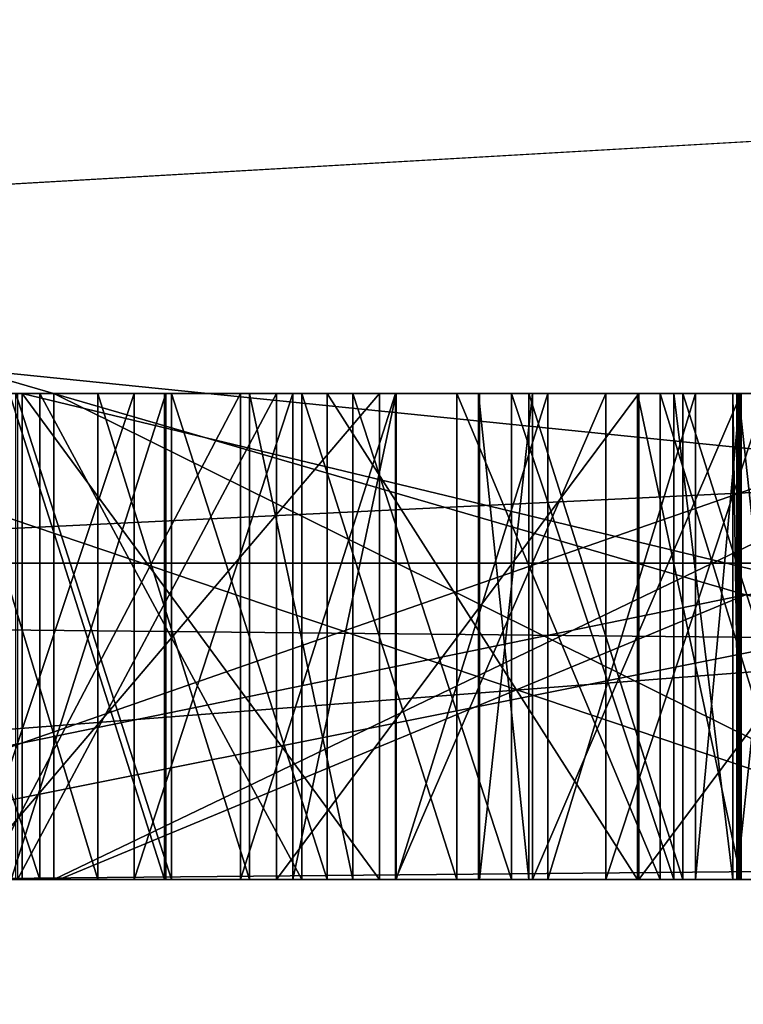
# Model space of a CAD drawing. Header units: millimetres. Extents: x -25 to 25, y -36 to 145.
# Tile 27 of 123: x -16.763 to -16.615, y 83.474 to 83.677. Entities that reach past the tile are written whole.
import ezdxf

# ---------------------------------------------------------------- set-up
doc = ezdxf.new("R2010")
doc.units = ezdxf.units.MM
doc.header["$LTSCALE"] = 65.185185
for name, color, linetype in [('100', 7, 'CONTINUOUS'), ('11', 7, 'CONTINUOUS'), ('12', 7, 'CONTINUOUS'), ('120', 7, 'CONTINUOUS'), ('121', 7, 'CONTINUOUS'), ('122', 7, 'CONTINUOUS'), ('123', 7, 'CONTINUOUS'), ('124', 7, 'CONTINUOUS'), ('131', 7, 'CONTINUOUS'), ('132', 7, 'CONTINUOUS'), ('133', 7, 'CONTINUOUS'), ('134', 7, 'CONTINUOUS'), ('15', 7, 'CONTINUOUS'), ('153', 7, 'CONTINUOUS'), ('154', 7, 'CONTINUOUS'), ('155', 7, 'CONTINUOUS'), ('156', 7, 'CONTINUOUS'), ('157', 7, 'CONTINUOUS'), ('158', 7, 'CONTINUOUS'), ('159', 7, 'CONTINUOUS'), ('160', 7, 'CONTINUOUS'), ('161', 7, 'CONTINUOUS'), ('162', 7, 'CONTINUOUS'), ('163', 7, 'CONTINUOUS'), ('164', 7, 'CONTINUOUS'), ('165', 7, 'CONTINUOUS'), ('20', 7, 'CONTINUOUS'), ('21', 7, 'CONTINUOUS'), ('3', 7, 'CONTINUOUS'), ('30', 7, 'CONTINUOUS'), ('305', 7, 'CONTINUOUS'), ('307', 7, 'CONTINUOUS'), ('309', 7, 'CONTINUOUS'), ('311', 7, 'CONTINUOUS'), ('313', 7, 'CONTINUOUS'), ('317', 7, 'CONTINUOUS'), ('32', 7, 'CONTINUOUS'), ('321', 7, 'CONTINUOUS'), ('323', 7, 'CONTINUOUS'), ('327', 7, 'CONTINUOUS'), ('328', 7, 'CONTINUOUS'), ('33', 7, 'CONTINUOUS'), ('35', 7, 'CONTINUOUS'), ('36', 7, 'CONTINUOUS'), ('37', 7, 'CONTINUOUS'), ('38', 7, 'CONTINUOUS'), ('39', 7, 'CONTINUOUS'), ('40', 7, 'CONTINUOUS'), ('41', 7, 'CONTINUOUS'), ('42', 7, 'CONTINUOUS'), ('43', 7, 'CONTINUOUS'), ('44', 7, 'CONTINUOUS'), ('50', 7, 'CONTINUOUS'), ('51', 7, 'CONTINUOUS'), ('52', 7, 'CONTINUOUS'), ('60', 7, 'CONTINUOUS'), ('61', 7, 'CONTINUOUS'), ('62', 7, 'CONTINUOUS'), ('8', 7, 'CONTINUOUS'), ('90', 7, 'CONTINUOUS'), ('91', 7, 'CONTINUOUS'), ('92', 7, 'CONTINUOUS'), ('95', 7, 'CONTINUOUS'), ('98', 7, 'CONTINUOUS'), ('99', 7, 'CONTINUOUS')]:
    doc.layers.add(name, color=color, linetype=linetype)

msp = doc.modelspace()

# ---------------------------------------------------------------- linework, layer by layer
at = {"layer": '100', "linetype": 'CONTINUOUS'}
for points in [[(-16.76293, 83.5, 0.25633), (-16.34809, 83.5, 0.24999), (-16.76293, 83.6, 0.25633), (-16.76293, 83.5, 0.25633)], [(-16.76293, 83.6, 0.25633), (-16.34809, 83.5, 0.24999), (-16.34809, 83.6, 0.24999), (-16.76293, 83.6, 0.25633)]]:
    msp.add_3dface(points, dxfattribs=at)
at = {"layer": '11', "linetype": 'CONTINUOUS'}
for points in [[(-18.1655, 83.71787, -8.56057), (-15.46496, 83.71787, -12.81029), (-18.12066, 83.56504, -8.53467), (-18.1655, 83.71787, -8.56057)], [(-18.12066, 83.56504, -8.53467), (-15.46496, 83.71787, -12.81029), (-11.76624, 83.56504, -16.20971), (-18.12066, 83.56504, -8.53467)], [(-13.74987, 83.71787, 14.63591), (-16.95845, 83.71787, 10.75544), (-16.91372, 83.56504, 10.72963), (-13.74987, 83.71787, 14.63591)], [(-9.65104, 83.56504, 17.55154), (-13.74987, 83.71787, 14.63591), (-16.91372, 83.56504, 10.72963), (-9.65104, 83.56504, 17.55154)], [(-11.68538, 83.5, -16.08601), (-17.98962, 83.5, -8.46648), (-18.12066, 83.56504, -8.53467), (-11.68538, 83.5, -16.08601)], [(-11.68538, 83.5, -16.08601), (-18.12066, 83.56504, -8.53467), (-11.76624, 83.56504, -16.20971), (-11.68538, 83.5, -16.08601)], [(-16.78755, 83.5, 10.65298), (-9.65104, 83.56504, 17.55154), (-16.91372, 83.56504, 10.72963), (-16.78755, 83.5, 10.65298)], [(-16.78755, 83.5, 10.65298), (-9.57869, 83.5, 17.42287), (-9.65104, 83.56504, 17.55154), (-16.78755, 83.5, 10.65298)]]:
    msp.add_3dface(points, dxfattribs=at)
at = {"layer": '12', "linetype": 'CONTINUOUS'}
for points in [[(-15.74146, 83.5, 10.23758), (-17.77611, 83.5, 6.05077), (-17.52257, 83.68118, 6.17441), (-15.74146, 83.5, 10.23758)], [(-15.74146, 83.5, 10.23758), (-17.52257, 83.68118, 6.17441), (-15.48728, 83.68118, 10.26197), (-15.74146, 83.5, 10.23758)], [(-17.16448, 83.5, -7.61462), (-14.76398, 83.5, -11.60288), (-14.82572, 83.68118, -11.19651), (-17.16448, 83.5, -7.61462)], [(-17.16448, 83.5, -7.61462), (-14.82572, 83.68118, -11.19651), (-17.10894, 83.68118, -7.24209), (-17.16448, 83.5, -7.61462)]]:
    msp.add_3dface(points, dxfattribs=at)
at = {"layer": '120', "linetype": 'CONTINUOUS'}
for points in [[(-16.60092, 83.5, 0.71762), (-16.6317, 83.5, 0.74999), (-16.6317, 83.6, 0.74999), (-16.60092, 83.5, 0.71762)], [(-16.60092, 83.6, 0.71762), (-16.60092, 83.5, 0.71762), (-16.6317, 83.6, 0.74999), (-16.60092, 83.6, 0.71762)]]:
    msp.add_3dface(points, dxfattribs=at)
at = {"layer": '121', "linetype": 'CONTINUOUS'}
for points in [[(-16.6317, 83.5, 0.74999), (-16.67349, 83.5, 0.77232), (-16.67349, 83.6, 0.77232), (-16.6317, 83.5, 0.74999)], [(-16.6317, 83.6, 0.74999), (-16.6317, 83.5, 0.74999), (-16.67349, 83.6, 0.77232), (-16.6317, 83.6, 0.74999)]]:
    msp.add_3dface(points, dxfattribs=at)
at = {"layer": '122', "linetype": 'CONTINUOUS'}
for points in [[(-16.67349, 83.5, 0.77232), (-16.70538, 83.5, 0.77346), (-16.70538, 83.6, 0.77346), (-16.67349, 83.5, 0.77232)], [(-16.67349, 83.6, 0.77232), (-16.67349, 83.5, 0.77232), (-16.70538, 83.6, 0.77346), (-16.67349, 83.6, 0.77232)]]:
    msp.add_3dface(points, dxfattribs=at)
at = {"layer": '123', "linetype": 'CONTINUOUS'}
for points in [[(-16.70538, 83.5, 0.77346), (-16.75928, 83.5, 0.75454), (-16.75928, 83.6, 0.75454), (-16.70538, 83.5, 0.77346)], [(-16.70538, 83.6, 0.77346), (-16.70538, 83.5, 0.77346), (-16.75928, 83.6, 0.75454), (-16.70538, 83.6, 0.77346)]]:
    msp.add_3dface(points, dxfattribs=at)
at = {"layer": '124', "linetype": 'CONTINUOUS'}
for points in [[(-16.75928, 83.5, 0.75454), (-16.79229, 83.5, 0.72445), (-16.79229, 83.6, 0.72445), (-16.75928, 83.5, 0.75454)], [(-16.75928, 83.6, 0.75454), (-16.75928, 83.5, 0.75454), (-16.79229, 83.6, 0.72445), (-16.75928, 83.6, 0.75454)]]:
    msp.add_3dface(points, dxfattribs=at)
at = {"layer": '131', "linetype": 'CONTINUOUS'}
for points in [[(-16.77043, 83.5, 0.44224), (-16.71802, 83.5, 0.41952), (-16.71802, 83.6, 0.41952), (-16.77043, 83.5, 0.44224)], [(-16.77043, 83.6, 0.44224), (-16.77043, 83.5, 0.44224), (-16.71802, 83.6, 0.41952), (-16.77043, 83.6, 0.44224)]]:
    msp.add_3dface(points, dxfattribs=at)
at = {"layer": '132', "linetype": 'CONTINUOUS'}
for points in [[(-16.71802, 83.5, 0.41952), (-16.68612, 83.5, 0.41838), (-16.68612, 83.6, 0.41838), (-16.71802, 83.5, 0.41952)], [(-16.71802, 83.6, 0.41952), (-16.71802, 83.5, 0.41952), (-16.68612, 83.6, 0.41838), (-16.71802, 83.6, 0.41952)]]:
    msp.add_3dface(points, dxfattribs=at)
at = {"layer": '133', "linetype": 'CONTINUOUS'}
for points in [[(-16.68612, 83.5, 0.41838), (-16.64285, 83.5, 0.43768), (-16.64285, 83.6, 0.43768), (-16.68612, 83.5, 0.41838)], [(-16.68612, 83.6, 0.41838), (-16.68612, 83.5, 0.41838), (-16.64285, 83.6, 0.43768), (-16.68612, 83.6, 0.41838)]]:
    msp.add_3dface(points, dxfattribs=at)
at = {"layer": '134', "linetype": 'CONTINUOUS'}
for points in [[(-16.64285, 83.5, 0.43768), (-16.60984, 83.5, 0.46778), (-16.60984, 83.6, 0.46778), (-16.64285, 83.5, 0.43768)], [(-16.64285, 83.6, 0.43768), (-16.64285, 83.5, 0.43768), (-16.60984, 83.6, 0.46778), (-16.64285, 83.6, 0.43768)]]:
    msp.add_3dface(points, dxfattribs=at)
at = {"layer": '15', "linetype": 'CONTINUOUS'}
for points in [[(-14.80903, 83.7, 8.55), (-17.1, 83.7), (-16.61416, 83.55858, 3.79207), (-14.80903, 83.7, 8.55)], [(-17.1, 83.7), (-14.80903, 83.7, -8.55), (-16.61416, 83.55858, -3.79207), (-17.1, 83.7)], [(-17.1, 83.7), (-16.61416, 83.55858, -3.79207), (-16.61416, 83.55858, 3.79207), (-17.1, 83.7)], [(-16.75531, 83.5, -2.20673), (-16.9, 83.5, 0), (-16.61416, 83.55858, -3.79207), (-16.75531, 83.5, -2.20673)], [(-16.9, 83.5, 0), (-16.75531, 83.5, 2.20673), (-16.61416, 83.55858, -3.79207), (-16.9, 83.5, 0)], [(-16.32373, 83.5, -4.3756), (-16.75531, 83.5, -2.20673), (-16.61416, 83.55858, -3.79207), (-16.32373, 83.5, -4.3756)], [(-16.75531, 83.5, 2.20673), (-16.32373, 83.5, 4.3756), (-16.61416, 83.55858, 3.79207), (-16.75531, 83.5, 2.20673)], [(-16.61416, 83.55858, -3.79207), (-16.75531, 83.5, 2.20673), (-16.61416, 83.55858, 3.79207), (-16.61416, 83.55858, -3.79207)]]:
    msp.add_3dface(points, dxfattribs=at)
at = {"layer": '153', "linetype": 'CONTINUOUS'}
for points in [[(-16.77326, 83.6, 0.66123), (-16.77326, 83.5, 0.66123), (-16.73988, 83.6, 0.70173), (-16.77326, 83.6, 0.66123)], [(-16.73988, 83.6, 0.70173), (-16.77326, 83.5, 0.66123), (-16.73988, 83.5, 0.70173), (-16.73988, 83.6, 0.70173)]]:
    msp.add_3dface(points, dxfattribs=at)
at = {"layer": '154', "linetype": 'CONTINUOUS'}
for points in [[(-16.73988, 83.6, 0.70173), (-16.73988, 83.5, 0.70173), (-16.70724, 83.6, 0.72141), (-16.73988, 83.6, 0.70173)], [(-16.70724, 83.6, 0.72141), (-16.73988, 83.5, 0.70173), (-16.70724, 83.5, 0.72141), (-16.70724, 83.6, 0.72141)]]:
    msp.add_3dface(points, dxfattribs=at)
at = {"layer": '155', "linetype": 'CONTINUOUS'}
for points in [[(-16.70724, 83.6, 0.72141), (-16.70724, 83.5, 0.72141), (-16.68598, 83.6, 0.72065), (-16.70724, 83.6, 0.72141)], [(-16.68598, 83.6, 0.72065), (-16.70724, 83.5, 0.72141), (-16.68598, 83.5, 0.72065), (-16.68598, 83.6, 0.72065)]]:
    msp.add_3dface(points, dxfattribs=at)
at = {"layer": '156', "linetype": 'CONTINUOUS'}
for points in [[(-16.68598, 83.6, 0.72065), (-16.68598, 83.5, 0.72065), (-16.65483, 83.6, 0.69869), (-16.68598, 83.6, 0.72065)], [(-16.65483, 83.6, 0.69869), (-16.68598, 83.5, 0.72065), (-16.65483, 83.5, 0.69869), (-16.65483, 83.6, 0.69869)]]:
    msp.add_3dface(points, dxfattribs=at)
at = {"layer": '157', "linetype": 'CONTINUOUS'}
for points in [[(-16.65483, 83.6, 0.69869), (-16.65483, 83.5, 0.69869), (-16.62442, 83.6, 0.65592), (-16.65483, 83.6, 0.69869)], [(-16.62442, 83.6, 0.65592), (-16.65483, 83.5, 0.69869), (-16.62442, 83.5, 0.65592), (-16.62442, 83.6, 0.65592)]]:
    msp.add_3dface(points, dxfattribs=at)
at = {"layer": '158', "linetype": 'CONTINUOUS'}
for points in [[(-16.62442, 83.6, 0.65592), (-16.62442, 83.5, 0.65592), (-16.61527, 83.6, 0.6139), (-16.62442, 83.6, 0.65592)], [(-16.61527, 83.6, 0.6139), (-16.62442, 83.5, 0.65592), (-16.61527, 83.5, 0.6139), (-16.61527, 83.6, 0.6139)]]:
    msp.add_3dface(points, dxfattribs=at)
at = {"layer": '159', "linetype": 'CONTINUOUS'}
for points in [[(-16.61527, 83.6, 0.6139), (-16.61527, 83.5, 0.6139), (-16.61676, 83.6, 0.57226), (-16.61527, 83.6, 0.6139)], [(-16.61676, 83.6, 0.57226), (-16.61527, 83.5, 0.6139), (-16.61676, 83.5, 0.57226), (-16.61676, 83.6, 0.57226)]]:
    msp.add_3dface(points, dxfattribs=at)
at = {"layer": '160', "linetype": 'CONTINUOUS'}
for points in [[(-16.61676, 83.6, 0.57226), (-16.61676, 83.5, 0.57226), (-16.62888, 83.6, 0.531), (-16.61676, 83.6, 0.57226)], [(-16.62888, 83.6, 0.531), (-16.61676, 83.5, 0.57226), (-16.62888, 83.5, 0.531), (-16.62888, 83.6, 0.531)]]:
    msp.add_3dface(points, dxfattribs=at)
at = {"layer": '161', "linetype": 'CONTINUOUS'}
for points in [[(-16.62888, 83.6, 0.531), (-16.62888, 83.5, 0.531), (-16.66226, 83.6, 0.49049), (-16.62888, 83.6, 0.531)], [(-16.66226, 83.6, 0.49049), (-16.62888, 83.5, 0.531), (-16.66226, 83.5, 0.49049), (-16.66226, 83.6, 0.49049)]]:
    msp.add_3dface(points, dxfattribs=at)
at = {"layer": '162', "linetype": 'CONTINUOUS'}
for points in [[(-16.66226, 83.6, 0.49049), (-16.66226, 83.5, 0.49049), (-16.69489, 83.6, 0.47081), (-16.66226, 83.6, 0.49049)], [(-16.69489, 83.6, 0.47081), (-16.66226, 83.5, 0.49049), (-16.69489, 83.5, 0.47081), (-16.69489, 83.6, 0.47081)]]:
    msp.add_3dface(points, dxfattribs=at)
at = {"layer": '163', "linetype": 'CONTINUOUS'}
for points in [[(-16.69489, 83.6, 0.47081), (-16.69489, 83.5, 0.47081), (-16.71616, 83.6, 0.47157), (-16.69489, 83.6, 0.47081)], [(-16.71616, 83.6, 0.47157), (-16.69489, 83.5, 0.47081), (-16.71616, 83.5, 0.47157), (-16.71616, 83.6, 0.47157)]]:
    msp.add_3dface(points, dxfattribs=at)
at = {"layer": '164', "linetype": 'CONTINUOUS'}
for points in [[(-16.71616, 83.6, 0.47157), (-16.71616, 83.5, 0.47157), (-16.74731, 83.6, 0.49353), (-16.71616, 83.6, 0.47157)], [(-16.74731, 83.6, 0.49353), (-16.71616, 83.5, 0.47157), (-16.74731, 83.5, 0.49353), (-16.74731, 83.6, 0.49353)]]:
    msp.add_3dface(points, dxfattribs=at)
at = {"layer": '165', "linetype": 'CONTINUOUS'}
for points in [[(-16.74731, 83.6, 0.49353), (-16.74731, 83.5, 0.49353), (-16.77772, 83.6, 0.53631), (-16.74731, 83.6, 0.49353)], [(-16.77772, 83.6, 0.53631), (-16.74731, 83.5, 0.49353), (-16.77772, 83.5, 0.53631), (-16.77772, 83.6, 0.53631)]]:
    msp.add_3dface(points, dxfattribs=at)
at = {"layer": '20', "linetype": 'CONTINUOUS'}
for points in [[(-16.84361, 83.6, -0.47548), (-16.84146, 83.6, -0.53795), (-16.75641, 83.6, -0.53502), (-16.84361, 83.6, -0.47548)], [(-16.55655, 83.6, -0.4656), (-16.84361, 83.6, -0.47548), (-16.75641, 83.6, -0.53502), (-16.55655, 83.6, -0.4656)], [(-16.84146, 83.6, -0.53795), (-16.5458, 83.6, -0.77792), (-16.75641, 83.6, -0.53502), (-16.84146, 83.6, -0.53795)], [(-16.5544, 83.6, -0.52807), (-16.55655, 83.6, -0.4656), (-16.75641, 83.6, -0.53502), (-16.5544, 83.6, -0.52807)], [(-16.5458, 83.6, -0.77792), (-16.54831, 83.6, -0.70504), (-16.75641, 83.6, -0.53502), (-16.5458, 83.6, -0.77792)]]:
    msp.add_3dface(points, dxfattribs=at)
at = {"layer": '21', "linetype": 'CONTINUOUS'}
for points in [[(-16.84146, 83.5, -0.53795), (-16.5458, 83.5, -0.77792), (-16.84146, 83.6, -0.53795), (-16.84146, 83.5, -0.53795)], [(-16.84146, 83.6, -0.53795), (-16.5458, 83.5, -0.77792), (-16.5458, 83.6, -0.77792), (-16.84146, 83.6, -0.53795)]]:
    msp.add_3dface(points, dxfattribs=at)
at = {"layer": '3', "linetype": 'CONTINUOUS'}
for points in [[(-14.76398, 83.5, -11.60288), (-17.16448, 83.5, -7.61462), (-17.98962, 83.5, -8.46648), (-14.76398, 83.5, -11.60288)], [(-11.68538, 83.5, -16.08601), (-14.76398, 83.5, -11.60288), (-17.98962, 83.5, -8.46648), (-11.68538, 83.5, -16.08601)], [(-17.77611, 83.5, 6.05077), (-15.74146, 83.5, 10.23758), (-16.78755, 83.5, 10.65298), (-17.77611, 83.5, 6.05077)], [(-15.74146, 83.5, 10.23758), (-12.73935, 83.5, 13.79531), (-16.78755, 83.5, 10.65298), (-15.74146, 83.5, 10.23758)], [(-16.78755, 83.5, 10.65298), (-12.73935, 83.5, 13.79531), (-9.57869, 83.5, 17.42287), (-16.78755, 83.5, 10.65298)]]:
    msp.add_3dface(points, dxfattribs=at)
at = {"layer": '30', "linetype": 'CONTINUOUS'}
for points in [[(-16.55655, 83.5, -0.4656), (-16.84361, 83.5, -0.47548), (-16.55655, 83.6, -0.4656), (-16.55655, 83.5, -0.4656)], [(-16.84361, 83.5, -0.47548), (-16.84361, 83.6, -0.47548), (-16.55655, 83.6, -0.4656), (-16.84361, 83.5, -0.47548)]]:
    msp.add_3dface(points, dxfattribs=at)
at = {"layer": '305', "linetype": 'CONTINUOUS'}
msp.add_3dface([(-16.75641, 83.5, -0.53502), (-16.54831, 83.5, -0.70504), (-16.5544, 83.5, -0.52807), (-16.75641, 83.5, -0.53502)], dxfattribs=at)
at = {"layer": '307', "linetype": 'CONTINUOUS'}
for points in [[(-16.40282, 83.5, -0.11485), (-16.40319, 83.5, -0.04194), (-16.61595, 83.5, -0.04302), (-16.40282, 83.5, -0.11485)], [(-16.61595, 83.5, -0.04302), (-16.40319, 83.5, -0.04194), (-16.60548, 83.5, -0.01172), (-16.61595, 83.5, -0.04302)], [(-16.61558, 83.5, -0.11594), (-16.40282, 83.5, -0.11485), (-16.61595, 83.5, -0.04302), (-16.61558, 83.5, -0.11594)], [(-16.4133, 83.5, -0.14616), (-16.40282, 83.5, -0.11485), (-16.61558, 83.5, -0.11594), (-16.4133, 83.5, -0.14616)], [(-16.60478, 83.5, -0.14713), (-16.4133, 83.5, -0.14616), (-16.61558, 83.5, -0.11594), (-16.60478, 83.5, -0.14713)]]:
    msp.add_3dface(points, dxfattribs=at)
at = {"layer": '309', "linetype": 'CONTINUOUS'}
for points in [[(-16.61527, 83.5, 0.6139), (-16.78538, 83.5, 0.61997), (-16.78686, 83.5, 0.57833), (-16.61527, 83.5, 0.6139)], [(-16.61676, 83.5, 0.57226), (-16.61527, 83.5, 0.6139), (-16.78686, 83.5, 0.57833), (-16.61676, 83.5, 0.57226)], [(-16.77772, 83.5, 0.53631), (-16.61676, 83.5, 0.57226), (-16.78686, 83.5, 0.57833), (-16.77772, 83.5, 0.53631)], [(-16.77326, 83.5, 0.66123), (-16.78538, 83.5, 0.61997), (-16.62442, 83.5, 0.65592), (-16.77326, 83.5, 0.66123)], [(-16.62442, 83.5, 0.65592), (-16.78538, 83.5, 0.61997), (-16.61527, 83.5, 0.6139), (-16.62442, 83.5, 0.65592)], [(-16.62888, 83.5, 0.531), (-16.61676, 83.5, 0.57226), (-16.77772, 83.5, 0.53631), (-16.62888, 83.5, 0.531)], [(-16.74731, 83.5, 0.49353), (-16.62888, 83.5, 0.531), (-16.77772, 83.5, 0.53631), (-16.74731, 83.5, 0.49353)], [(-16.73988, 83.5, 0.70173), (-16.77326, 83.5, 0.66123), (-16.65483, 83.5, 0.69869), (-16.73988, 83.5, 0.70173)], [(-16.65483, 83.5, 0.69869), (-16.77326, 83.5, 0.66123), (-16.62442, 83.5, 0.65592), (-16.65483, 83.5, 0.69869)], [(-16.66226, 83.5, 0.49049), (-16.62888, 83.5, 0.531), (-16.74731, 83.5, 0.49353), (-16.66226, 83.5, 0.49049)], [(-16.71616, 83.5, 0.47157), (-16.66226, 83.5, 0.49049), (-16.74731, 83.5, 0.49353), (-16.71616, 83.5, 0.47157)], [(-16.70724, 83.5, 0.72141), (-16.73988, 83.5, 0.70173), (-16.68598, 83.5, 0.72065), (-16.70724, 83.5, 0.72141)], [(-16.68598, 83.5, 0.72065), (-16.73988, 83.5, 0.70173), (-16.65483, 83.5, 0.69869), (-16.68598, 83.5, 0.72065)], [(-16.69489, 83.5, 0.47081), (-16.66226, 83.5, 0.49049), (-16.71616, 83.5, 0.47157), (-16.69489, 83.5, 0.47081)]]:
    msp.add_3dface(points, dxfattribs=at)
at = {"layer": '311', "linetype": 'CONTINUOUS'}
for points in [[(-16.76515, 83.6, 0.0083), (-16.73361, 83.6, 0.08138), (-16.76547, 83.6, 0.0708), (-16.76515, 83.6, 0.0083)], [(-16.76515, 83.6, 0.0083), (-16.73335, 83.6, 0.0293), (-16.73361, 83.6, 0.08138), (-16.76515, 83.6, 0.0083)], [(-16.73218, 83.6, -0.19987), (-16.7642, 83.6, -0.1792), (-16.76388, 83.6, -0.2417), (-16.73218, 83.6, -0.19987)], [(-16.73218, 83.6, -0.19987), (-16.76388, 83.6, -0.2417), (-16.71058, 83.6, -0.26226), (-16.73218, 83.6, -0.19987)], [(-16.70021, 83.6, -0.21012), (-16.73218, 83.6, -0.19987), (-16.71058, 83.6, -0.26226), (-16.70021, 83.6, -0.21012)], [(-16.70021, 83.6, -0.21012), (-16.71058, 83.6, -0.26226), (-16.63606, 83.6, -0.27229), (-16.70021, 83.6, -0.21012)], [(-16.63633, 83.6, -0.22021), (-16.70021, 83.6, -0.21012), (-16.63606, 83.6, -0.27229), (-16.63633, 83.6, -0.22021)], [(-16.65872, 83.6, -0.00157), (-16.66909, 83.6, -0.05371), (-16.66883, 83.6, -0.10579), (-16.65872, 83.6, -0.00157)], [(-16.65872, 83.6, -0.00157), (-16.66883, 83.6, -0.10579), (-16.65792, 83.6, -0.15782), (-16.65872, 83.6, -0.00157)], [(-16.62707, 83.6, 0.05067), (-16.65872, 83.6, -0.00157), (-16.65792, 83.6, -0.15782), (-16.62707, 83.6, 0.05067)], [(-16.62707, 83.6, 0.05067), (-16.65792, 83.6, -0.15782), (-16.61505, 83.6, -0.2201), (-16.62707, 83.6, 0.05067)], [(-16.61505, 83.6, -0.2201), (-16.63633, 83.6, -0.22021), (-16.63606, 83.6, -0.27229), (-16.61505, 83.6, -0.2201)], [(-16.61505, 83.6, -0.2201), (-16.63606, 83.6, -0.27229), (-16.5616, 83.6, -0.27191), (-16.61505, 83.6, -0.2201)], [(-16.59531, 83.6, 0.08208), (-16.62707, 83.6, 0.05067), (-16.60548, 83.6, -0.01172), (-16.59531, 83.6, 0.08208)], [(-16.62707, 83.6, 0.05067), (-16.61505, 83.6, -0.2201), (-16.61558, 83.6, -0.11594), (-16.62707, 83.6, 0.05067)], [(-16.62707, 83.6, 0.05067), (-16.61558, 83.6, -0.11594), (-16.61595, 83.6, -0.04302), (-16.62707, 83.6, 0.05067)], [(-16.62707, 83.6, 0.05067), (-16.61595, 83.6, -0.04302), (-16.60548, 83.6, -0.01172), (-16.62707, 83.6, 0.05067)], [(-16.61505, 83.6, -0.2201), (-16.60478, 83.6, -0.14713), (-16.61558, 83.6, -0.11594), (-16.61505, 83.6, -0.2201)], [(-16.61505, 83.6, -0.2201), (-16.5616, 83.6, -0.27191), (-16.60478, 83.6, -0.14713), (-16.61505, 83.6, -0.2201)]]:
    msp.add_3dface(points, dxfattribs=at)
at = {"layer": '313', "linetype": 'CONTINUOUS'}
for points in [[(-16.34713, 83.6, 0.31248), (-16.84707, 83.6, 0.32013), (-16.34809, 83.6, 0.24999), (-16.34713, 83.6, 0.31248)], [(-16.84707, 83.6, 0.32013), (-16.77453, 83.6, 0.194), (-16.76293, 83.6, 0.25633), (-16.84707, 83.6, 0.32013)], [(-16.84707, 83.6, 0.32013), (-16.76293, 83.6, 0.25633), (-16.34809, 83.6, 0.24999), (-16.84707, 83.6, 0.32013)], [(-16.77453, 83.6, 0.194), (-16.68943, 83.6, 0.1927), (-16.76293, 83.6, 0.25633), (-16.77453, 83.6, 0.194)]]:
    msp.add_3dface(points, dxfattribs=at)
at = {"layer": '317', "linetype": 'CONTINUOUS'}
for points in [[(-16.75928, 83.6, 0.75454), (-16.79229, 83.6, 0.72445), (-16.77326, 83.6, 0.66123), (-16.75928, 83.6, 0.75454)], [(-16.77043, 83.6, 0.44224), (-16.74731, 83.6, 0.49353), (-16.77772, 83.6, 0.53631), (-16.77043, 83.6, 0.44224)], [(-16.75928, 83.6, 0.75454), (-16.77326, 83.6, 0.66123), (-16.73988, 83.6, 0.70173), (-16.75928, 83.6, 0.75454)], [(-16.77043, 83.6, 0.44224), (-16.71802, 83.6, 0.41952), (-16.74731, 83.6, 0.49353), (-16.77043, 83.6, 0.44224)], [(-16.70538, 83.6, 0.77346), (-16.75928, 83.6, 0.75454), (-16.70724, 83.6, 0.72141), (-16.70538, 83.6, 0.77346)], [(-16.75928, 83.6, 0.75454), (-16.73988, 83.6, 0.70173), (-16.70724, 83.6, 0.72141), (-16.75928, 83.6, 0.75454)], [(-16.71802, 83.6, 0.41952), (-16.71616, 83.6, 0.47157), (-16.74731, 83.6, 0.49353), (-16.71802, 83.6, 0.41952)], [(-16.71802, 83.6, 0.41952), (-16.68612, 83.6, 0.41838), (-16.71616, 83.6, 0.47157), (-16.71802, 83.6, 0.41952)], [(-16.68612, 83.6, 0.41838), (-16.69489, 83.6, 0.47081), (-16.71616, 83.6, 0.47157), (-16.68612, 83.6, 0.41838)], [(-16.70538, 83.6, 0.77346), (-16.70724, 83.6, 0.72141), (-16.68598, 83.6, 0.72065), (-16.70538, 83.6, 0.77346)], [(-16.67349, 83.6, 0.77232), (-16.70538, 83.6, 0.77346), (-16.68598, 83.6, 0.72065), (-16.67349, 83.6, 0.77232)], [(-16.68612, 83.6, 0.41838), (-16.66226, 83.6, 0.49049), (-16.69489, 83.6, 0.47081), (-16.68612, 83.6, 0.41838)], [(-16.68612, 83.6, 0.41838), (-16.64285, 83.6, 0.43768), (-16.66226, 83.6, 0.49049), (-16.68612, 83.6, 0.41838)], [(-16.67349, 83.6, 0.77232), (-16.68598, 83.6, 0.72065), (-16.65483, 83.6, 0.69869), (-16.67349, 83.6, 0.77232)], [(-16.6317, 83.6, 0.74999), (-16.67349, 83.6, 0.77232), (-16.65483, 83.6, 0.69869), (-16.6317, 83.6, 0.74999)], [(-16.64285, 83.6, 0.43768), (-16.62888, 83.6, 0.531), (-16.66226, 83.6, 0.49049), (-16.64285, 83.6, 0.43768)], [(-16.6317, 83.6, 0.74999), (-16.65483, 83.6, 0.69869), (-16.62442, 83.6, 0.65592), (-16.6317, 83.6, 0.74999)], [(-16.64285, 83.6, 0.43768), (-16.60984, 83.6, 0.46778), (-16.62888, 83.6, 0.531), (-16.64285, 83.6, 0.43768)], [(-16.60092, 83.6, 0.71762), (-16.6317, 83.6, 0.74999), (-16.61527, 83.6, 0.6139), (-16.60092, 83.6, 0.71762)], [(-16.6317, 83.6, 0.74999), (-16.62442, 83.6, 0.65592), (-16.61527, 83.6, 0.6139), (-16.6317, 83.6, 0.74999)], [(-16.60984, 83.6, 0.46778), (-16.61676, 83.6, 0.57226), (-16.62888, 83.6, 0.531), (-16.60984, 83.6, 0.46778)], [(-16.60984, 83.6, 0.46778), (-16.61527, 83.6, 0.6139), (-16.61676, 83.6, 0.57226), (-16.60984, 83.6, 0.46778)], [(-16.60984, 83.6, 0.46778), (-16.60092, 83.6, 0.71762), (-16.61527, 83.6, 0.6139), (-16.60984, 83.6, 0.46778)]]:
    msp.add_3dface(points, dxfattribs=at)
at = {"layer": '32', "linetype": 'CONTINUOUS'}
for points in [[(-16.75641, 83.6, -0.53502), (-16.54831, 83.6, -0.70504), (-16.75641, 83.5, -0.53502), (-16.75641, 83.6, -0.53502)], [(-16.54831, 83.6, -0.70504), (-16.54831, 83.5, -0.70504), (-16.75641, 83.5, -0.53502), (-16.54831, 83.6, -0.70504)]]:
    msp.add_3dface(points, dxfattribs=at)
at = {"layer": '321', "linetype": 'CONTINUOUS'}
for points in [[(-14.02832, 4.6, -17.59136), (-20.27168, 4.6, -9.76263), (-14.02832, 83.9, -17.59136), (-14.02832, 4.6, -17.59136)], [(-14.02832, 83.9, -17.59136), (-20.27168, 4.6, -9.76263), (-20.27168, 83.9, -9.76263), (-14.02832, 83.9, -17.59136)]]:
    msp.add_3dface(points, dxfattribs=at)
at = {"layer": '323', "linetype": 'CONTINUOUS'}
for points in [[(-12.81249, 83.9, -16.06682), (-18.51478, 83.9, -8.91657), (-12.81249, 45, -16.06682), (-12.81249, 83.9, -16.06682)], [(-12.81249, 45, -16.06682), (-18.51478, 83.9, -8.91657), (-16.06682, 45, -12.81249), (-12.81249, 45, -16.06682)], [(-16.06682, 45, -12.81249), (-18.51478, 83.9, -8.91657), (-18.51478, 45, -8.91657), (-16.06682, 45, -12.81249)]]:
    msp.add_3dface(points, dxfattribs=at)
at = {"layer": '327', "linetype": 'CONTINUOUS'}
for points in [[(-20.27168, 4.6, 9.76263), (-14.02832, 4.6, 17.59136), (-20.27168, 83.9, 9.76263), (-20.27168, 4.6, 9.76263)], [(-20.27168, 83.9, 9.76263), (-14.02832, 4.6, 17.59136), (-14.3617, 24.0125, 17.32026), (-20.27168, 83.9, 9.76263)], [(-14.02832, 83.9, 17.59136), (-20.27168, 83.9, 9.76263), (-14.11671, 27.48184, 17.52052), (-14.02832, 83.9, 17.59136)], [(-14.11671, 27.48184, 17.52052), (-20.27168, 83.9, 9.76263), (-14.3617, 24.0125, 17.32026), (-14.11671, 27.48184, 17.52052)]]:
    msp.add_3dface(points, dxfattribs=at)
at = {"layer": '328', "linetype": 'CONTINUOUS'}
for points in [[(-18.51478, 83.9, 8.91657), (-12.81249, 83.9, 16.06682), (-18.51478, 45, 8.91657), (-18.51478, 83.9, 8.91657)], [(-12.81249, 83.9, 16.06682), (-16.06682, 45, 12.81249), (-18.51478, 45, 8.91657), (-12.81249, 83.9, 16.06682)]]:
    msp.add_3dface(points, dxfattribs=at)
at = {"layer": '33', "linetype": 'CONTINUOUS'}
for points in [[(-16.5544, 83.6, -0.52807), (-16.75641, 83.6, -0.53502), (-16.5544, 83.5, -0.52807), (-16.5544, 83.6, -0.52807)], [(-16.75641, 83.6, -0.53502), (-16.75641, 83.5, -0.53502), (-16.5544, 83.5, -0.52807), (-16.75641, 83.6, -0.53502)]]:
    msp.add_3dface(points, dxfattribs=at)
at = {"layer": '35', "linetype": 'CONTINUOUS'}
for points in [[(-16.59531, 83.5, 0.08208), (-16.62707, 83.5, 0.05067), (-16.62707, 83.6, 0.05067), (-16.59531, 83.5, 0.08208)], [(-16.59531, 83.6, 0.08208), (-16.59531, 83.5, 0.08208), (-16.62707, 83.6, 0.05067), (-16.59531, 83.6, 0.08208)]]:
    msp.add_3dface(points, dxfattribs=at)
at = {"layer": '36', "linetype": 'CONTINUOUS'}
for points in [[(-16.62707, 83.5, 0.05067), (-16.65872, 83.5, -0.00157), (-16.65872, 83.6, -0.00157), (-16.62707, 83.5, 0.05067)], [(-16.62707, 83.6, 0.05067), (-16.62707, 83.5, 0.05067), (-16.65872, 83.6, -0.00157), (-16.62707, 83.6, 0.05067)]]:
    msp.add_3dface(points, dxfattribs=at)
at = {"layer": '37', "linetype": 'CONTINUOUS'}
for points in [[(-16.65872, 83.5, -0.00157), (-16.66909, 83.5, -0.05371), (-16.66909, 83.6, -0.05371), (-16.65872, 83.5, -0.00157)], [(-16.65872, 83.6, -0.00157), (-16.65872, 83.5, -0.00157), (-16.66909, 83.6, -0.05371), (-16.65872, 83.6, -0.00157)]]:
    msp.add_3dface(points, dxfattribs=at)
at = {"layer": '38', "linetype": 'CONTINUOUS'}
for points in [[(-16.66909, 83.5, -0.05371), (-16.66883, 83.5, -0.10579), (-16.66883, 83.6, -0.10579), (-16.66909, 83.5, -0.05371)], [(-16.66909, 83.6, -0.05371), (-16.66909, 83.5, -0.05371), (-16.66883, 83.6, -0.10579), (-16.66909, 83.6, -0.05371)]]:
    msp.add_3dface(points, dxfattribs=at)
at = {"layer": '39', "linetype": 'CONTINUOUS'}
for points in [[(-16.66883, 83.5, -0.10579), (-16.65792, 83.5, -0.15782), (-16.65792, 83.6, -0.15782), (-16.66883, 83.5, -0.10579)], [(-16.66883, 83.6, -0.10579), (-16.66883, 83.5, -0.10579), (-16.65792, 83.6, -0.15782), (-16.66883, 83.6, -0.10579)]]:
    msp.add_3dface(points, dxfattribs=at)
at = {"layer": '40', "linetype": 'CONTINUOUS'}
for points in [[(-16.65792, 83.5, -0.15782), (-16.61505, 83.5, -0.2201), (-16.61505, 83.6, -0.2201), (-16.65792, 83.5, -0.15782)], [(-16.65792, 83.6, -0.15782), (-16.65792, 83.5, -0.15782), (-16.61505, 83.6, -0.2201), (-16.65792, 83.6, -0.15782)]]:
    msp.add_3dface(points, dxfattribs=at)
at = {"layer": '41', "linetype": 'CONTINUOUS'}
for points in [[(-16.61505, 83.5, -0.2201), (-16.63633, 83.5, -0.22021), (-16.63633, 83.6, -0.22021), (-16.61505, 83.5, -0.2201)], [(-16.61505, 83.6, -0.2201), (-16.61505, 83.5, -0.2201), (-16.63633, 83.6, -0.22021), (-16.61505, 83.6, -0.2201)]]:
    msp.add_3dface(points, dxfattribs=at)
at = {"layer": '42', "linetype": 'CONTINUOUS'}
for points in [[(-16.63633, 83.5, -0.22021), (-16.70021, 83.5, -0.21012), (-16.70021, 83.6, -0.21012), (-16.63633, 83.5, -0.22021)], [(-16.63633, 83.6, -0.22021), (-16.63633, 83.5, -0.22021), (-16.70021, 83.6, -0.21012), (-16.63633, 83.6, -0.22021)]]:
    msp.add_3dface(points, dxfattribs=at)
at = {"layer": '43', "linetype": 'CONTINUOUS'}
for points in [[(-16.70021, 83.5, -0.21012), (-16.73218, 83.5, -0.19987), (-16.73218, 83.6, -0.19987), (-16.70021, 83.5, -0.21012)], [(-16.70021, 83.6, -0.21012), (-16.70021, 83.5, -0.21012), (-16.73218, 83.6, -0.19987), (-16.70021, 83.6, -0.21012)]]:
    msp.add_3dface(points, dxfattribs=at)
at = {"layer": '44', "linetype": 'CONTINUOUS'}
for points in [[(-16.73218, 83.5, -0.19987), (-16.7642, 83.5, -0.1792), (-16.7642, 83.6, -0.1792), (-16.73218, 83.5, -0.19987)], [(-16.73218, 83.6, -0.19987), (-16.73218, 83.5, -0.19987), (-16.7642, 83.6, -0.1792), (-16.73218, 83.6, -0.19987)]]:
    msp.add_3dface(points, dxfattribs=at)
at = {"layer": '50', "linetype": 'CONTINUOUS'}
for points in [[(-16.76515, 83.5, 0.0083), (-16.73335, 83.5, 0.0293), (-16.73335, 83.6, 0.0293), (-16.76515, 83.5, 0.0083)], [(-16.76515, 83.6, 0.0083), (-16.76515, 83.5, 0.0083), (-16.73335, 83.6, 0.0293), (-16.76515, 83.6, 0.0083)]]:
    msp.add_3dface(points, dxfattribs=at)
at = {"layer": '51', "linetype": 'CONTINUOUS'}
for points in [[(-16.73335, 83.5, 0.0293), (-16.73361, 83.5, 0.08138), (-16.73361, 83.6, 0.08138), (-16.73335, 83.5, 0.0293)], [(-16.73335, 83.6, 0.0293), (-16.73335, 83.5, 0.0293), (-16.73361, 83.6, 0.08138), (-16.73335, 83.6, 0.0293)]]:
    msp.add_3dface(points, dxfattribs=at)
at = {"layer": '52', "linetype": 'CONTINUOUS'}
for points in [[(-16.73361, 83.5, 0.08138), (-16.76547, 83.5, 0.0708), (-16.76547, 83.6, 0.0708), (-16.73361, 83.5, 0.08138)], [(-16.73361, 83.6, 0.08138), (-16.73361, 83.5, 0.08138), (-16.76547, 83.6, 0.0708), (-16.73361, 83.6, 0.08138)]]:
    msp.add_3dface(points, dxfattribs=at)
at = {"layer": '60', "linetype": 'CONTINUOUS'}
for points in [[(-16.76388, 83.5, -0.2417), (-16.71058, 83.5, -0.26226), (-16.71058, 83.6, -0.26226), (-16.76388, 83.5, -0.2417)], [(-16.76388, 83.6, -0.2417), (-16.76388, 83.5, -0.2417), (-16.71058, 83.6, -0.26226), (-16.76388, 83.6, -0.2417)]]:
    msp.add_3dface(points, dxfattribs=at)
at = {"layer": '61', "linetype": 'CONTINUOUS'}
for points in [[(-16.71058, 83.5, -0.26226), (-16.63606, 83.5, -0.27229), (-16.63606, 83.6, -0.27229), (-16.71058, 83.5, -0.26226)], [(-16.71058, 83.6, -0.26226), (-16.71058, 83.5, -0.26226), (-16.63606, 83.6, -0.27229), (-16.71058, 83.6, -0.26226)]]:
    msp.add_3dface(points, dxfattribs=at)
at = {"layer": '62', "linetype": 'CONTINUOUS'}
for points in [[(-16.63606, 83.5, -0.27229), (-16.5616, 83.5, -0.27191), (-16.5616, 83.6, -0.27191), (-16.63606, 83.5, -0.27229)], [(-16.63606, 83.6, -0.27229), (-16.63606, 83.5, -0.27229), (-16.5616, 83.6, -0.27191), (-16.63606, 83.6, -0.27229)]]:
    msp.add_3dface(points, dxfattribs=at)
at = {"layer": '8', "linetype": 'CONTINUOUS'}
for points in [[(-16.9, 83.5, 0), (-16.75531, 83.5, -2.20673), (-16.84146, 83.5, -0.53795), (-16.9, 83.5, 0)], [(-16.75531, 83.5, 2.20673), (-16.9, 83.5, 0), (-16.83853, 83.5, 0.62186), (-16.75531, 83.5, 2.20673)], [(-16.84707, 83.5, 0.32013), (-16.34713, 83.5, 0.31248), (-16.71802, 83.5, 0.41952), (-16.84707, 83.5, 0.32013)], [(-16.77043, 83.5, 0.44224), (-16.84707, 83.5, 0.32013), (-16.71802, 83.5, 0.41952), (-16.77043, 83.5, 0.44224)], [(-16.84361, 83.5, -0.47548), (-16.55655, 83.5, -0.4656), (-16.80659, 83.5, -0.21066), (-16.84361, 83.5, -0.47548)], [(-16.84146, 83.5, -0.53795), (-16.75531, 83.5, -2.20673), (-16.5458, 83.5, -0.77792), (-16.84146, 83.5, -0.53795)], [(-16.82604, 83.5, 0.67354), (-16.75531, 83.5, 2.20673), (-16.83853, 83.5, 0.62186), (-16.82604, 83.5, 0.67354)], [(-16.79229, 83.5, 0.72445), (-16.75531, 83.5, 2.20673), (-16.82604, 83.5, 0.67354), (-16.79229, 83.5, 0.72445)], [(-16.80659, 83.5, -0.21066), (-16.55655, 83.5, -0.4656), (-16.76388, 83.5, -0.2417), (-16.80659, 83.5, -0.21066)], [(-16.75928, 83.5, 0.75454), (-16.75531, 83.5, 2.20673), (-16.79229, 83.5, 0.72445), (-16.75928, 83.5, 0.75454)], [(-16.76547, 83.5, 0.0708), (-16.73361, 83.5, 0.08138), (-16.77453, 83.5, 0.194), (-16.76547, 83.5, 0.0708)], [(-16.77453, 83.5, 0.194), (-16.73361, 83.5, 0.08138), (-16.68943, 83.5, 0.1927), (-16.77453, 83.5, 0.194)], [(-16.76515, 83.5, 0.0083), (-16.7642, 83.5, -0.1792), (-16.73335, 83.5, 0.0293), (-16.76515, 83.5, 0.0083)], [(-16.7642, 83.5, -0.1792), (-16.73218, 83.5, -0.19987), (-16.73335, 83.5, 0.0293), (-16.7642, 83.5, -0.1792)], [(-16.76388, 83.5, -0.2417), (-16.55655, 83.5, -0.4656), (-16.71058, 83.5, -0.26226), (-16.76388, 83.5, -0.2417)], [(-16.48904, 83.5, 0.10346), (-16.43574, 83.5, 0.0829), (-16.76293, 83.5, 0.25633), (-16.48904, 83.5, 0.10346)], [(-16.76293, 83.5, 0.25633), (-16.43574, 83.5, 0.0829), (-16.34809, 83.5, 0.24999), (-16.76293, 83.5, 0.25633)], [(-16.54223, 83.5, 0.10319), (-16.48904, 83.5, 0.10346), (-16.76293, 83.5, 0.25633), (-16.54223, 83.5, 0.10319)], [(-16.68943, 83.5, 0.1927), (-16.54223, 83.5, 0.10319), (-16.76293, 83.5, 0.25633), (-16.68943, 83.5, 0.1927)], [(-16.70538, 83.5, 0.77346), (-16.75531, 83.5, 2.20673), (-16.75928, 83.5, 0.75454), (-16.70538, 83.5, 0.77346)], [(-16.75531, 83.5, -2.20673), (-16.32373, 83.5, -4.3756), (-16.5458, 83.5, -0.77792), (-16.75531, 83.5, -2.20673)], [(-16.32373, 83.5, 4.3756), (-16.75531, 83.5, 2.20673), (-16.34725, 83.5, 0.66687), (-16.32373, 83.5, 4.3756)], [(-16.34725, 83.5, 0.66687), (-16.75531, 83.5, 2.20673), (-16.37729, 83.5, 0.72006), (-16.34725, 83.5, 0.66687)], [(-16.37729, 83.5, 0.72006), (-16.75531, 83.5, 2.20673), (-16.40807, 83.5, 0.75243), (-16.37729, 83.5, 0.72006)], [(-16.40807, 83.5, 0.75243), (-16.75531, 83.5, 2.20673), (-16.46049, 83.5, 0.77514), (-16.40807, 83.5, 0.75243)], [(-16.46049, 83.5, 0.77514), (-16.75531, 83.5, 2.20673), (-16.49238, 83.5, 0.77628), (-16.46049, 83.5, 0.77514)], [(-16.49238, 83.5, 0.77628), (-16.75531, 83.5, 2.20673), (-16.54628, 83.5, 0.75736), (-16.49238, 83.5, 0.77628)], [(-16.54628, 83.5, 0.75736), (-16.75531, 83.5, 2.20673), (-16.57966, 83.5, 0.71686), (-16.54628, 83.5, 0.75736)], [(-16.57966, 83.5, 0.71686), (-16.75531, 83.5, 2.20673), (-16.59104, 83.5, 0.69642), (-16.57966, 83.5, 0.71686)], [(-16.59104, 83.5, 0.69642), (-16.75531, 83.5, 2.20673), (-16.60092, 83.5, 0.71762), (-16.59104, 83.5, 0.69642)], [(-16.60092, 83.5, 0.71762), (-16.75531, 83.5, 2.20673), (-16.6317, 83.5, 0.74999), (-16.60092, 83.5, 0.71762)], [(-16.6317, 83.5, 0.74999), (-16.75531, 83.5, 2.20673), (-16.67349, 83.5, 0.77232), (-16.6317, 83.5, 0.74999)], [(-16.67349, 83.5, 0.77232), (-16.75531, 83.5, 2.20673), (-16.70538, 83.5, 0.77346), (-16.67349, 83.5, 0.77232)], [(-16.73335, 83.5, 0.0293), (-16.70021, 83.5, -0.21012), (-16.73361, 83.5, 0.08138), (-16.73335, 83.5, 0.0293)], [(-16.73361, 83.5, 0.08138), (-16.70021, 83.5, -0.21012), (-16.68943, 83.5, 0.1927), (-16.73361, 83.5, 0.08138)], [(-16.73218, 83.5, -0.19987), (-16.70021, 83.5, -0.21012), (-16.73335, 83.5, 0.0293), (-16.73218, 83.5, -0.19987)], [(-16.71802, 83.5, 0.41952), (-16.34713, 83.5, 0.31248), (-16.68612, 83.5, 0.41838), (-16.71802, 83.5, 0.41952)], [(-16.71058, 83.5, -0.26226), (-16.55655, 83.5, -0.4656), (-16.63606, 83.5, -0.27229), (-16.71058, 83.5, -0.26226)], [(-16.65792, 83.5, -0.15782), (-16.66883, 83.5, -0.10579), (-16.70021, 83.5, -0.21012), (-16.65792, 83.5, -0.15782)], [(-16.70021, 83.5, -0.21012), (-16.66883, 83.5, -0.10579), (-16.68943, 83.5, 0.1927), (-16.70021, 83.5, -0.21012)], [(-16.63633, 83.5, -0.22021), (-16.65792, 83.5, -0.15782), (-16.70021, 83.5, -0.21012), (-16.63633, 83.5, -0.22021)], [(-16.62707, 83.5, 0.05067), (-16.59531, 83.5, 0.08208), (-16.68943, 83.5, 0.1927), (-16.62707, 83.5, 0.05067)], [(-16.59531, 83.5, 0.08208), (-16.54223, 83.5, 0.10319), (-16.68943, 83.5, 0.1927), (-16.59531, 83.5, 0.08208)], [(-16.65872, 83.5, -0.00157), (-16.62707, 83.5, 0.05067), (-16.68943, 83.5, 0.1927), (-16.65872, 83.5, -0.00157)], [(-16.66909, 83.5, -0.05371), (-16.65872, 83.5, -0.00157), (-16.68943, 83.5, 0.1927), (-16.66909, 83.5, -0.05371)], [(-16.66883, 83.5, -0.10579), (-16.66909, 83.5, -0.05371), (-16.68943, 83.5, 0.1927), (-16.66883, 83.5, -0.10579)], [(-16.68612, 83.5, 0.41838), (-16.34713, 83.5, 0.31248), (-16.64285, 83.5, 0.43768), (-16.68612, 83.5, 0.41838)], [(-16.61505, 83.5, -0.2201), (-16.65792, 83.5, -0.15782), (-16.63633, 83.5, -0.22021), (-16.61505, 83.5, -0.2201)], [(-16.34713, 83.5, 0.31248), (-16.55817, 83.5, 0.42424), (-16.64285, 83.5, 0.43768), (-16.34713, 83.5, 0.31248)], [(-16.64285, 83.5, 0.43768), (-16.55817, 83.5, 0.42424), (-16.60984, 83.5, 0.46778), (-16.64285, 83.5, 0.43768)], [(-16.55655, 83.5, -0.4656), (-16.56013, 83.5, -0.3615), (-16.63606, 83.5, -0.27229), (-16.55655, 83.5, -0.4656)], [(-16.63606, 83.5, -0.27229), (-16.56013, 83.5, -0.3615), (-16.5616, 83.5, -0.27191), (-16.63606, 83.5, -0.27229)]]:
    msp.add_3dface(points, dxfattribs=at)
at = {"layer": '90', "linetype": 'CONTINUOUS'}
for points in [[(-16.60478, 83.6, -0.14713), (-16.60478, 83.5, -0.14713), (-16.61558, 83.6, -0.11594), (-16.60478, 83.6, -0.14713)], [(-16.61558, 83.6, -0.11594), (-16.60478, 83.5, -0.14713), (-16.61558, 83.5, -0.11594), (-16.61558, 83.6, -0.11594)]]:
    msp.add_3dface(points, dxfattribs=at)
at = {"layer": '91', "linetype": 'CONTINUOUS'}
for points in [[(-16.61558, 83.6, -0.11594), (-16.61558, 83.5, -0.11594), (-16.61595, 83.6, -0.04302), (-16.61558, 83.6, -0.11594)], [(-16.61595, 83.6, -0.04302), (-16.61558, 83.5, -0.11594), (-16.61595, 83.5, -0.04302), (-16.61595, 83.6, -0.04302)]]:
    msp.add_3dface(points, dxfattribs=at)
at = {"layer": '92', "linetype": 'CONTINUOUS'}
for points in [[(-16.61595, 83.6, -0.04302), (-16.61595, 83.5, -0.04302), (-16.60548, 83.6, -0.01172), (-16.61595, 83.6, -0.04302)], [(-16.60548, 83.6, -0.01172), (-16.61595, 83.5, -0.04302), (-16.60548, 83.5, -0.01172), (-16.60548, 83.6, -0.01172)]]:
    msp.add_3dface(points, dxfattribs=at)
at = {"layer": '95', "linetype": 'CONTINUOUS'}
for points in [[(-16.34713, 83.5, 0.31248), (-16.84707, 83.5, 0.32013), (-16.34713, 83.6, 0.31248), (-16.34713, 83.5, 0.31248)], [(-16.34713, 83.6, 0.31248), (-16.84707, 83.5, 0.32013), (-16.84707, 83.6, 0.32013), (-16.34713, 83.6, 0.31248)]]:
    msp.add_3dface(points, dxfattribs=at)
at = {"layer": '98', "linetype": 'CONTINUOUS'}
for points in [[(-16.77453, 83.5, 0.194), (-16.68943, 83.5, 0.1927), (-16.68943, 83.6, 0.1927), (-16.77453, 83.5, 0.194)], [(-16.77453, 83.6, 0.194), (-16.77453, 83.5, 0.194), (-16.68943, 83.6, 0.1927), (-16.77453, 83.6, 0.194)]]:
    msp.add_3dface(points, dxfattribs=at)
at = {"layer": '99', "linetype": 'CONTINUOUS'}
for points in [[(-16.68943, 83.5, 0.1927), (-16.76293, 83.5, 0.25633), (-16.76293, 83.6, 0.25633), (-16.68943, 83.5, 0.1927)], [(-16.68943, 83.6, 0.1927), (-16.68943, 83.5, 0.1927), (-16.76293, 83.6, 0.25633), (-16.68943, 83.6, 0.1927)]]:
    msp.add_3dface(points, dxfattribs=at)

doc.saveas('drawing.dxf')
